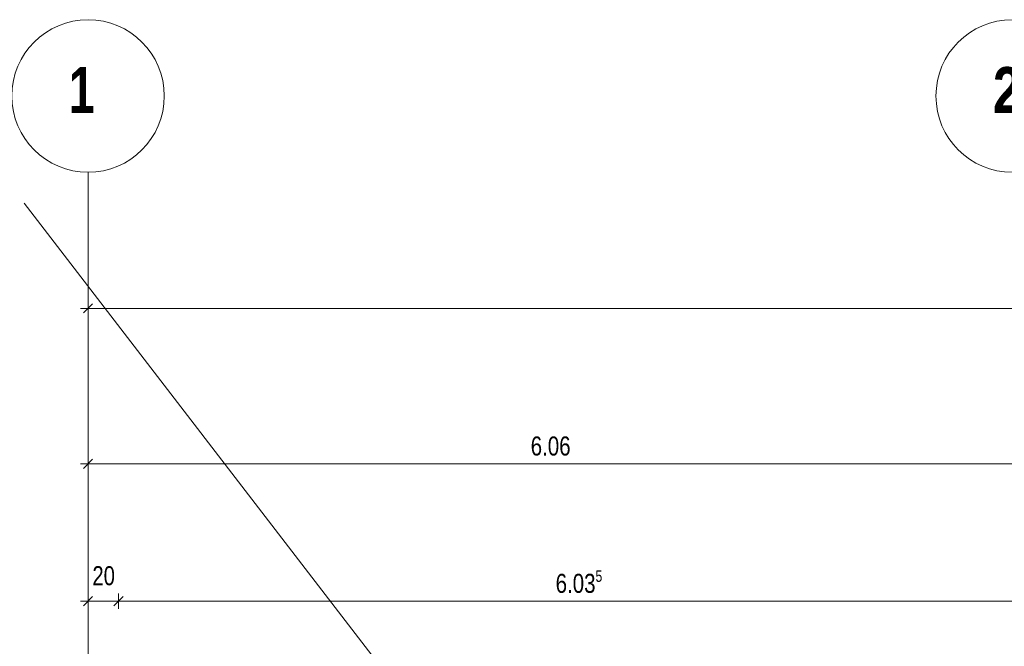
# Model space of a CAD drawing. Extents: x 229 to 926, y 37 to 878.
# Tile 140 of 163: x 373 to 502, y 739 to 822. Entities that reach past the tile are written whole.
import ezdxf
from ezdxf.lldxf.tags import DXFTag

# ---------------------------------------------------------------- set-up
doc = ezdxf.new("R2010")
doc.units = 0
doc.layers.get('0').update_dxf_attribs({"linetype": 'fein_strichliert', "lineweight": 13})
for name, color, linetype, lineweight in [('Axen', 7, 'Continuous', 25), ('Axen-A03CPAFYA9', 7, 'Continuous', 25), ('Beschriftung', 7, 'Continuous', 25), ('Beschriftung-A03CPAFWA9', 7, 'Continuous', 25), ('Maßlinien', 7, 'Continuous', 25), ('Maßlinien-A03CPAG1A9', 7, 'Continuous', 25)]:
    doc.layers.add(name, color=color, linetype=linetype, lineweight=lineweight)
doc.layers.add('X_Einfuegepunkt-A01FN4SOLQ', color=3, linetype='Continuous', lineweight=25, true_color=0x00ff00)
doc.layers.add('X_Einfuegepunkt-A01FN4SOLQ-A03CPAG7A9', color=3, linetype='Continuous', lineweight=25, true_color=0x00ff00)
doc.styles.get("Standard").update_dxf_attribs({"font": 'arial.ttf'})
tags = doc.linetypes.add('ALL_S25', pattern=[0.001, 0, -0.001]).pattern_tags.tags
tags[6:7] = [DXFTag(74, 4), DXFTag(75, 0), DXFTag(340, '0'), DXFTag(46, 1.0), DXFTag(50, 0.0), DXFTag(44, 0.0), DXFTag(45, 0.0)]
tags[4:5] = [DXFTag(74, 4), DXFTag(75, 0), DXFTag(340, '0'), DXFTag(46, 1.0), DXFTag(50, 0.0), DXFTag(44, 0.0), DXFTag(45, 0.0)]
tags = doc.linetypes.add('ALL_S25-A03CPAG2A9', pattern=[0.001, 0, -0.001]).pattern_tags.tags
tags[6:7] = [DXFTag(74, 4), DXFTag(75, 0), DXFTag(340, '0'), DXFTag(46, 1.0), DXFTag(50, 0.0), DXFTag(44, 0.0), DXFTag(45, 0.0)]
tags[4:5] = [DXFTag(74, 4), DXFTag(75, 0), DXFTag(340, '0'), DXFTag(46, 1.0), DXFTag(50, 0.0), DXFTag(44, 0.0), DXFTag(45, 0.0)]
tags = doc.linetypes.add('fein_strichliert', pattern=[4, 1, -2, 1]).pattern_tags.tags
tags[8:9] = [DXFTag(74, 4), DXFTag(75, 0), DXFTag(340, '0'), DXFTag(46, 0.0), DXFTag(50, 0.0), DXFTag(44, 0.0), DXFTag(45, 0.0)]
tags[6:7] = [DXFTag(74, 4), DXFTag(75, 0), DXFTag(340, '0'), DXFTag(46, 0.0), DXFTag(50, 0.0), DXFTag(44, 0.0), DXFTag(45, 0.0)]
tags[4:5] = [DXFTag(74, 4), DXFTag(75, 0), DXFTag(340, '0'), DXFTag(46, 0.0), DXFTag(50, 0.0), DXFTag(44, 0.0), DXFTag(45, 0.0)]

# ---------------------------------------------------------------- blocks, each defined once
blk = doc.blocks.new('Referenz-A03CPAFUA9', base_point=(255.73, 66.03))
at = {"layer": 'Axen', "color": 0, "linetype": 'ALL_S25', "lineweight": -2, "ltscale": 0.13}
blk.add_line((381.63, 66.03), (381.63, 801.55), dxfattribs=at)
at = {"layer": 'Axen', "color": 0, "lineweight": -2}
for centre in [(381.63, 811.55), (502.83, 811.55)]:
    blk.add_circle(centre, 10, dxfattribs=at)
at = {"layer": 'Beschriftung', "color": 0, "lineweight": -2}
blk.add_line((432.14, 721), (373.24, 797.5), dxfattribs=at)
at = {"layer": 'Maßlinien', "color": 0, "lineweight": -2}
for p, q in [((381.03, 783.12), (382.23, 784.32)), ((381.63, 783.72), (381.63, 784.72)), ((381.63, 783.72), (380.63, 783.72)), ((381.63, 783.72), (381.63, 782.72)), ((381.63, 783.72), (674.04, 783.72)), ((381.63, 763.35), (380.63, 763.35)), ((381.03, 762.75), (382.23, 763.95)), ((381.63, 763.35), (381.63, 764.35)), ((381.63, 763.35), (381.63, 762.35)), ((381.63, 763.35), (502.83, 763.35)), ((381.63, 745.35), (380.63, 745.35)), ((381.03, 744.75), (382.23, 745.95)), ((381.63, 745.35), (381.63, 746.35)), ((381.63, 745.35), (381.63, 744.35)), ((381.63, 745.35), (385.63, 745.35)), ((385.03, 744.75), (386.23, 745.95)), ((385.63, 745.35), (385.63, 746.35)), ((385.63, 745.35), (385.63, 744.35)), ((385.63, 745.35), (428.9, 745.35)), ((428.9, 745.35), (506.33, 745.35))]:
    blk.add_line(p, q, dxfattribs=at)
at = {"layer": 'X_Einfuegepunkt-A01FN4SOLQ', "color": 0, "lineweight": -2}
blk.add_line((381.63, 733.35), (381.63, 741.11), dxfattribs=at)
at = {"layer": 'Axen', "color": 0, "lineweight": -2, "char_height": 6.0001, "attachment_point": 1, "rotation": 0}
for s, insert in [('{\\W0.89;\\fArial Narrow|b1|i0;1}', (379.1, 815.34)), ('{\\W0.98;\\fArial Narrow|b1|i0;2}', (500.3, 815.34))]:
    blk.add_mtext(s, dxfattribs=dict(at, insert=insert))
at = {"layer": 'Maßlinien', "color": 0, "lineweight": -2, "attachment_point": 1, "rotation": 0}
for s, insert, char_height in [('{\\W0.77;\\fArial;6.06}', (439.68, 766.93), 2.5), ('{\\W0.76;\\fArial;20}', (382.2, 749.93), 2.5), ('{\\W0.77;\\fArial;6.03}', (442.95, 748.93), 2.5), ('{\\W0.76;\\fArial;5}', (448.18, 749.37), 1.5)]:
    blk.add_mtext(s, dxfattribs=dict(at, insert=insert, char_height=char_height))
blk = doc.blocks.new('Referenz-A03CPAG8A9', base_point=(281.6, 66.03))
at = {"layer": 'Axen-A03CPAFYA9', "color": 0, "linetype": 'ALL_S25-A03CPAG2A9', "lineweight": -2, "ltscale": 0.13}
blk.add_line((381.63, 66.03), (381.63, 801.55), dxfattribs=at)
at = {"layer": 'Axen-A03CPAFYA9', "color": 0, "lineweight": -2}
for centre in [(381.63, 811.55), (502.83, 811.55)]:
    blk.add_circle(centre, 10, dxfattribs=at)
at = {"layer": 'Beschriftung-A03CPAFWA9', "color": 0, "lineweight": -2}
blk.add_line((432.14, 721), (373.24, 797.5), dxfattribs=at)
at = {"layer": 'Maßlinien-A03CPAG1A9', "color": 0, "lineweight": -2}
for p, q in [((381.03, 783.12), (382.23, 784.32)), ((381.63, 783.72), (381.63, 784.72)), ((381.63, 783.72), (380.63, 783.72)), ((381.63, 783.72), (381.63, 782.72)), ((381.63, 783.72), (674.03, 783.72)), ((381.63, 763.35), (380.63, 763.35)), ((381.03, 762.75), (382.23, 763.95)), ((381.63, 763.35), (381.63, 764.35)), ((381.63, 763.35), (381.63, 762.35)), ((381.63, 763.35), (502.83, 763.35)), ((381.63, 745.35), (380.63, 745.35)), ((381.03, 744.75), (382.23, 745.95)), ((381.63, 745.35), (381.63, 746.35)), ((381.63, 745.35), (381.63, 744.35)), ((381.63, 745.35), (385.63, 745.35)), ((385.03, 744.75), (386.23, 745.95)), ((385.63, 745.35), (385.63, 746.35)), ((385.63, 745.35), (385.63, 744.35)), ((385.63, 745.35), (428.9, 745.35)), ((428.9, 745.35), (506.33, 745.35))]:
    blk.add_line(p, q, dxfattribs=at)
at = {"layer": 'X_Einfuegepunkt-A01FN4SOLQ-A03CPAG7A9', "color": 0, "lineweight": -2}
blk.add_line((381.63, 733.35), (381.63, 741.11), dxfattribs=at)
at = {"layer": 'Axen-A03CPAFYA9', "color": 0, "lineweight": -2, "char_height": 6, "attachment_point": 1, "rotation": 0}
for s, insert in [('{\\W0.89;\\fArial Narrow|b1|i0;1}', (379.1, 815.34)), ('{\\W0.98;\\fArial Narrow|b1|i0;2}', (500.3, 815.34))]:
    blk.add_mtext(s, dxfattribs=dict(at, insert=insert))
at = {"layer": 'Maßlinien-A03CPAG1A9', "color": 0, "lineweight": -2, "attachment_point": 1, "rotation": 0}
for s, insert, char_height in [('{\\W0.77;\\fArial;6.06}', (439.68, 766.93), 2.5), ('{\\W0.76;\\fArial;20}', (382.2, 749.93), 2.5), ('{\\W0.77;\\fArial;6.03}', (442.95, 748.93), 2.5), ('{\\W0.76;\\fArial;5}', (448.18, 749.37), 1.5)]:
    blk.add_mtext(s, dxfattribs=dict(at, insert=insert, char_height=char_height))

msp = doc.modelspace()

# ---------------------------------------------------------------- block references
at = {"color": 251, "lineweight": 13, "ltscale": 0.13, "true_color": 0x606060}
for name, p in [('Referenz-A03CPAFUA9', (255.73, 66.03)), ('Referenz-A03CPAG8A9', (281.6, 66.03))]:
    msp.add_blockref(name, p, dxfattribs=at)

doc.saveas('drawing.dxf')
